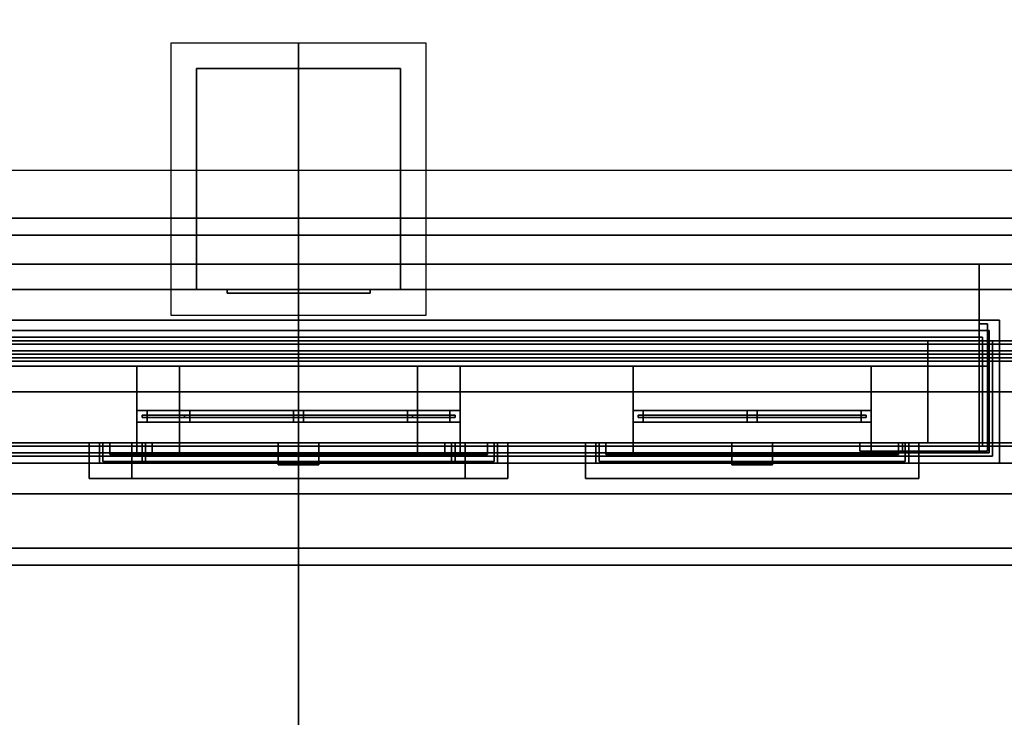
# Model space of a CAD drawing. Header units: metres. Extents: x -2 to 38, y -14 to 35.9.
# Tile 16 of 39: x 16.4 to 22.1, y 13.8 to 17.9. Entities that reach past the tile are written whole.
import ezdxf

# ---------------------------------------------------------------- set-up
doc = ezdxf.new("R2010")
doc.units = ezdxf.units.M
for name, color, linetype in [('DOOR', 8, 'Continuous'), ('FRAME', 8, 'Continuous'), ('GLASS', 5, 'Continuous'), ('GRANITE', 8, 'Continuous'), ('INTERIOR_FLOOR', 8, 'Continuous'), ('PLASTER', 8, 'Continuous'), ('RUSTIC', 8, 'Continuous'), ('SLATE', 8, 'Continuous'), ('SOFFIT', 8, 'Continuous'), ('STUCCO', 8, 'Continuous')]:
    doc.layers.add(name, color=color, linetype=linetype)

msp = doc.modelspace()

# ---------------------------------------------------------------- linework, layer by layer
at = {"layer": 'DOOR'}
for points in [[(17.08, 15.549), (17.08, 15.561), (18.92, 15.561), (18.92, 15.549)], [(17.08, 15.549), (18.92, 15.549), (18.92, 15.561), (17.08, 15.561)]]:
    msp.add_lwpolyline(points, close=True, dxfattribs=at)
at = {"layer": 'FRAME'}
for points in [[(17.05, 15.52), (17.05, 15.59), (18.95, 15.59), (18.95, 15.52)], [(17.05, 15.52), (17.05, 15.59), (17.11, 15.59), (17.11, 15.52)], [(17.05, 15.52), (18.95, 15.52), (18.95, 15.59), (17.05, 15.59)], [(17.05, 15.52), (17.05, 15.59), (18.95, 15.59), (18.95, 15.52)], [(17.05, 15.52), (18.95, 15.52), (18.95, 15.59), (17.05, 15.59)], [(17.05, 15.52), (17.05, 15.59), (18.95, 15.59), (18.95, 15.52)], [(17.05, 15.52), (18.95, 15.52), (18.95, 15.59), (17.05, 15.59)], [(17.05, 15.52), (17.11, 15.52), (17.11, 15.59), (17.05, 15.59)], [(17.3, 15.52), (17.3, 15.59), (18.7, 15.59), (18.7, 15.52)], [(17.3, 15.52), (17.3, 15.59), (17.36, 15.59), (17.36, 15.52)], [(17.3, 15.52), (18.7, 15.52), (18.7, 15.59), (17.3, 15.59)], [(17.3, 15.52), (17.3, 15.59), (18.7, 15.59), (18.7, 15.52)], [(17.3, 15.52), (18.7, 15.52), (18.7, 15.59), (17.3, 15.59)], [(17.3, 15.52), (17.3, 15.59), (18.7, 15.59), (18.7, 15.52)], [(17.3, 15.52), (18.7, 15.52), (18.7, 15.59), (17.3, 15.59)], [(17.3, 15.52), (17.36, 15.52), (17.36, 15.59), (17.3, 15.59)], [(17.97, 15.52), (17.97, 15.59), (18.03, 15.59), (18.03, 15.52)], [(17.97, 15.52), (18.03, 15.52), (18.03, 15.59), (17.97, 15.59)], [(17.97, 15.52), (17.97, 15.59), (18.03, 15.59), (18.03, 15.52)], [(17.97, 15.52), (18.03, 15.52), (18.03, 15.59), (17.97, 15.59)], [(18.64, 15.52), (18.64, 15.59), (18.7, 15.59), (18.7, 15.52)], [(18.64, 15.52), (18.7, 15.52), (18.7, 15.59), (18.64, 15.59)], [(18.89, 15.52), (18.89, 15.59), (18.95, 15.59), (18.95, 15.52)], [(18.89, 15.52), (18.95, 15.52), (18.95, 15.59), (18.89, 15.59)], [(19.9667, 15.52), (19.9667, 15.59), (21.3667, 15.59), (21.3667, 15.52)], [(19.9667, 15.52), (19.9667, 15.59), (20.0267, 15.59), (20.0267, 15.52)], [(19.9667, 15.52), (21.3667, 15.52), (21.3667, 15.59), (19.9667, 15.59)], [(19.9667, 15.52), (19.9667, 15.59), (21.3667, 15.59), (21.3667, 15.52)], [(19.9667, 15.52), (21.3667, 15.52), (21.3667, 15.59), (19.9667, 15.59)], [(19.9667, 15.52), (19.9667, 15.59), (21.3667, 15.59), (21.3667, 15.52)], [(19.9667, 15.52), (21.3667, 15.52), (21.3667, 15.59), (19.9667, 15.59)], [(19.9667, 15.52), (20.0267, 15.52), (20.0267, 15.59), (19.9667, 15.59)], [(19.9667, 15.52), (19.9667, 15.59), (21.3667, 15.59), (21.3667, 15.52)], [(19.9667, 15.52), (19.9667, 15.59), (20.0267, 15.59), (20.0267, 15.52)], [(19.9667, 15.52), (21.3667, 15.52), (21.3667, 15.59), (19.9667, 15.59)], [(19.9667, 15.52), (19.9667, 15.59), (21.3667, 15.59), (21.3667, 15.52)], [(19.9667, 15.52), (21.3667, 15.52), (21.3667, 15.59), (19.9667, 15.59)], [(19.9667, 15.52), (19.9667, 15.59), (21.3667, 15.59), (21.3667, 15.52)], [(19.9667, 15.52), (21.3667, 15.52), (21.3667, 15.59), (19.9667, 15.59)], [(19.9667, 15.52), (20.0267, 15.52), (20.0267, 15.59), (19.9667, 15.59)], [(20.6367, 15.52), (20.6367, 15.59), (20.6967, 15.59), (20.6967, 15.52)], [(20.6367, 15.52), (20.6967, 15.52), (20.6967, 15.59), (20.6367, 15.59)], [(20.6367, 15.52), (20.6367, 15.59), (20.6967, 15.59), (20.6967, 15.52)], [(20.6367, 15.52), (20.6967, 15.52), (20.6967, 15.59), (20.6367, 15.59)], [(21.3067, 15.52), (21.3067, 15.59), (21.3667, 15.59), (21.3667, 15.52)], [(21.3067, 15.52), (21.3667, 15.52), (21.3667, 15.59), (21.3067, 15.59)], [(21.3067, 15.52), (21.3067, 15.59), (21.3667, 15.59), (21.3667, 15.52)], [(21.3067, 15.52), (21.3667, 15.52), (21.3667, 15.59), (21.3067, 15.59)]]:
    msp.add_lwpolyline(points, close=True, dxfattribs=at)
at = {"layer": 'GLASS'}
for points in [[(17.58, 16.28), (17.58, 16.3), (18.42, 16.3), (18.42, 16.28)], [(17.58, 16.28), (18.42, 16.28), (18.42, 16.3), (17.58, 16.3)], [(17.33, 15.549), (17.33, 15.561), (18.67, 15.561), (18.67, 15.549)], [(17.33, 15.549), (18.67, 15.549), (18.67, 15.561), (17.33, 15.561)], [(19.9967, 15.549), (19.9967, 15.561), (21.3367, 15.561), (21.3367, 15.549)], [(19.9967, 15.549), (21.3367, 15.549), (21.3367, 15.561), (19.9967, 15.561)], [(19.9967, 15.549), (19.9967, 15.561), (21.3367, 15.561), (21.3367, 15.549)], [(19.9967, 15.549), (21.3367, 15.549), (21.3367, 15.561), (19.9967, 15.561)]]:
    msp.add_lwpolyline(points, close=True, dxfattribs=at)
at = {"layer": 'GRANITE'}
for points in [[(13, 12.1), (13, 15.4), (23, 15.4), (23, 12.1)], [(13, 12.1), (23, 12.1), (23, 15.4), (13, 15.4)]]:
    msp.add_lwpolyline(points, close=True, dxfattribs=at)
at = {"layer": 'INTERIOR_FLOOR'}
for points in [[(6.45, 16.45), (6.45, 29.55), (29.55, 29.55), (29.55, 16.45)], [(6.45, 16.45), (29.55, 16.45), (29.55, 29.55), (6.45, 29.55)], [(6.45, 16.45), (6.45, 29.55), (29.55, 29.55), (29.55, 16.45)], [(6.45, 16.45), (29.55, 16.45), (29.55, 29.55), (6.45, 29.55)]]:
    msp.add_lwpolyline(points, close=True, dxfattribs=at)
at = {"layer": 'PLASTER'}
for points in [[(5.98, 15.98), (5.98, 30.02), (30.02, 30.02), (30.02, 15.98)], [(5.98, 15.98), (30.02, 15.98), (30.02, 30.02), (5.98, 30.02)], [(22, 16), (22, 16.45), (22.6333, 16.45), (22.6333, 16)], [(22, 16), (22.6333, 16), (22.6333, 16.45), (22, 16.45)], [(22, 16), (22, 16.45), (22.6333, 16.45), (22.6333, 16)], [(22, 16), (22.6333, 16), (22.6333, 16.45), (22, 16.45)], [(13.98, 15.38), (13.98, 16.02), (22.02, 16.02), (22.02, 15.38)], [(13.98, 15.38), (22.02, 15.38), (22.02, 16.02), (13.98, 16.02)], [(21.7, 15.4), (21.7, 16), (22, 16), (22, 15.4)], [(21.7, 15.4), (22, 15.4), (22, 16), (21.7, 16)], [(16.0333, 15.4), (16.0333, 15.85), (17.05, 15.85), (17.05, 15.4)], [(16.0333, 15.4), (17.05, 15.4), (17.05, 15.85), (16.0333, 15.85)], [(16.0333, 15.4), (16.0333, 15.85), (17.3, 15.85), (17.3, 15.4)], [(16.0333, 15.4), (17.3, 15.4), (17.3, 15.85), (16.0333, 15.85)], [(17.05, 15.4), (17.05, 15.85), (18.95, 15.85), (18.95, 15.4)], [(17.05, 15.4), (18.95, 15.4), (18.95, 15.85), (17.05, 15.85)], [(17.3, 15.4), (17.3, 15.85), (18.7, 15.85), (18.7, 15.4)], [(17.3, 15.4), (18.7, 15.4), (18.7, 15.85), (17.3, 15.85)], [(18.7, 15.4), (18.7, 15.85), (19.9667, 15.85), (19.9667, 15.4)], [(18.7, 15.4), (19.9667, 15.4), (19.9667, 15.85), (18.7, 15.85)], [(18.95, 15.4), (18.95, 15.85), (19.9667, 15.85), (19.9667, 15.4)], [(18.95, 15.4), (19.9667, 15.4), (19.9667, 15.85), (18.95, 15.85)], [(19.9667, 15.4), (19.9667, 15.85), (21.3667, 15.85), (21.3667, 15.4)], [(19.9667, 15.4), (21.3667, 15.4), (21.3667, 15.85), (19.9667, 15.85)], [(19.9667, 15.4), (19.9667, 15.85), (21.3667, 15.85), (21.3667, 15.4)], [(19.9667, 15.4), (21.3667, 15.4), (21.3667, 15.85), (19.9667, 15.85)], [(19.9667, 15.4), (19.9667, 15.85), (21.3667, 15.85), (21.3667, 15.4)], [(19.9667, 15.4), (21.3667, 15.4), (21.3667, 15.85), (19.9667, 15.85)], [(19.9667, 15.4), (19.9667, 15.85), (21.3667, 15.85), (21.3667, 15.4)], [(19.9667, 15.4), (21.3667, 15.4), (21.3667, 15.85), (19.9667, 15.85)], [(21.3667, 15.4), (21.3667, 15.85), (22, 15.85), (22, 15.4)], [(21.3667, 15.4), (22, 15.4), (22, 15.85), (21.3667, 15.85)], [(21.3667, 15.4), (21.3667, 15.85), (22, 15.85), (22, 15.4)], [(21.3667, 15.4), (22, 15.4), (22, 15.85), (21.3667, 15.85)], [(13.45, 15.4), (22.55, 15.4), (22.55, 12.55), (13.45, 12.55)], [(18, 15.4), (13.45, 15.4), (13.45, 12.55), (18, 12.55)], [(13.69, 12.44), (13.69, 15.4), (22.31, 15.4), (22.31, 12.44)], [(13.69, 12.44), (22.31, 12.44), (22.31, 15.4), (13.69, 15.4)], [(16.85, 15.29), (16.85, 15.4), (19.15, 15.4), (19.15, 15.29)], [(16.85, 15.29), (19.15, 15.29), (19.15, 15.4), (16.85, 15.4)], [(17.1, 15.29), (17.1, 15.4), (18.9, 15.4), (18.9, 15.29)], [(17.1, 15.29), (18.9, 15.29), (18.9, 15.4), (17.1, 15.4)], [(22.55, 15.4), (18, 15.4), (18, 12.55), (22.55, 12.55)], [(19.7667, 15.29), (19.7667, 15.4), (21.5667, 15.4), (21.5667, 15.29)], [(19.7667, 15.29), (21.5667, 15.29), (21.5667, 15.4), (19.7667, 15.4)], [(19.7667, 15.29), (19.7667, 15.4), (21.5667, 15.4), (21.5667, 15.29)], [(19.7667, 15.29), (21.5667, 15.29), (21.5667, 15.4), (19.7667, 15.4)]]:
    msp.add_lwpolyline(points, close=True, dxfattribs=at)
at = {"layer": 'RUSTIC'}
for points in [[(6, 16), (6, 30), (30, 30), (30, 16)], [(6, 16), (30, 16), (30, 30), (6, 30)], [(14, 15.4), (14, 16), (22, 16), (22, 15.4)], [(14, 15.4), (22, 15.4), (22, 16), (14, 16)]]:
    msp.add_lwpolyline(points, close=True, dxfattribs=at)
at = {"layer": 'SLATE'}
for points in [[(5.28, 15.28), (30.72, 15.28), (23, 23), (13, 23)], [(17.25, 16.15), (18, 16.15), (18, 17.75), (17.25, 17.75)], [(18, 17.75), (17.25, 17.75), (17.25, 16.15), (18, 16.15)], [(18, 16.15), (18.75, 16.15), (18.75, 17.75), (18, 17.75)], [(18.75, 17.75), (18, 17.75), (18, 16.15), (18.75, 16.15)], [(12.93, 11.68), (18, 11.68), (18, 17), (12.93, 17)], [(18, 17), (12.93, 17), (12.93, 11.68), (18, 11.68)], [(18, 11.68), (23.07, 11.68), (23.07, 17), (18, 17)], [(23.07, 17), (18, 17), (18, 11.68), (23.07, 11.68)]]:
    msp.add_lwpolyline(points, close=True, dxfattribs=at)
at = {"layer": 'SOFFIT'}
msp.add_lwpolyline([(5.28, 15.28), (5.28, 30.72), (30.72, 30.72), (30.72, 15.28)], close=True, dxfattribs=at)
at = {"layer": 'STUCCO'}
for points in [[(5.28, 15.28), (5.28, 30.72), (30.72, 30.72), (30.72, 15.28)], [(5.28, 15.28), (30.72, 15.28), (30.72, 30.72), (5.28, 30.72)], [(5.38, 15.38), (5.38, 30.62), (30.62, 30.62), (30.62, 15.38)], [(5.38, 15.38), (30.62, 15.38), (30.62, 30.62), (5.38, 30.62)], [(5.7, 15.7), (5.7, 30.3), (30.3, 30.3), (30.3, 15.7)], [(5.7, 15.7), (30.3, 15.7), (30.3, 30.3), (5.7, 30.3)], [(5.88, 15.88), (5.88, 30.12), (30.12, 30.12), (30.12, 15.88)], [(5.88, 15.88), (30.12, 15.88), (30.12, 30.12), (5.88, 30.12)], [(5.9, 15.9), (5.9, 30.1), (30.1, 30.1), (30.1, 15.9)], [(5.9, 15.9), (30.1, 15.9), (30.1, 30.1), (5.9, 30.1)], [(5.92, 15.92), (5.92, 30.08), (30.08, 30.08), (30.08, 15.92)], [(5.92, 15.92), (30.08, 15.92), (30.08, 30.08), (5.92, 30.08)], [(5.94, 15.94), (5.94, 30.06), (30.06, 30.06), (30.06, 15.94)], [(5.94, 15.94), (30.06, 15.94), (30.06, 30.06), (5.94, 30.06)], [(17.4, 16.3), (17.4, 17.6), (18.6, 17.6), (18.6, 16.3)], [(17.4, 16.3), (18.6, 16.3), (18.6, 17.6), (17.4, 17.6)], [(13.28, 14.68), (13.28, 16.72), (22.72, 16.72), (22.72, 14.68)], [(13.28, 14.68), (22.72, 14.68), (22.72, 16.72), (13.28, 16.72)], [(13.38, 14.78), (13.38, 16.62), (22.62, 16.62), (22.62, 14.78)], [(13.38, 14.78), (22.62, 14.78), (22.62, 16.62), (13.38, 16.62)], [(13.7, 15.1), (13.7, 16.3), (22.3, 16.3), (22.3, 15.1)], [(13.7, 15.1), (22.3, 15.1), (22.3, 16.3), (13.7, 16.3)], [(13.88, 15.28), (13.88, 16.12), (22.12, 16.12), (22.12, 15.28)], [(13.88, 15.28), (22.12, 15.28), (22.12, 16.12), (13.88, 16.12)], [(22, 15.35), (22, 16.1), (22.05, 16.1), (22.05, 15.35)], [(22, 15.35), (22.05, 15.35), (22.05, 16.1), (22, 16.1)], [(22, 15.35), (22, 16.1), (22.05, 16.1), (22.05, 15.35)], [(22, 15.35), (22.05, 15.35), (22.05, 16.1), (22, 16.1)], [(22, 15.35), (22, 16.1), (22.05, 16.1), (22.05, 15.35)], [(22, 15.35), (22.05, 15.35), (22.05, 16.1), (22, 16.1)], [(22, 15.35), (22, 16.1), (22.05, 16.1), (22.05, 15.35)], [(22, 15.35), (22.05, 15.35), (22.05, 16.1), (22, 16.1)], [(22, 15.35), (22, 16.1), (22.05, 16.1), (22.05, 15.35)], [(22, 15.35), (22.05, 15.35), (22.05, 16.1), (22, 16.1)], [(22, 15.35), (22, 16.1), (22.05, 16.1), (22.05, 15.35)], [(22, 15.35), (22.05, 15.35), (22.05, 16.1), (22, 16.1)], [(22, 15.35), (22, 16.1), (22.05, 16.1), (22.05, 15.35)], [(22, 15.35), (22.05, 15.35), (22.05, 16.1), (22, 16.1)], [(22, 15.35), (22, 16.1), (22.05, 16.1), (22.05, 15.35)], [(22, 15.35), (22.05, 15.35), (22.05, 16.1), (22, 16.1)], [(22, 15.35), (22, 16.1), (22.05, 16.1), (22.05, 15.35)], [(22, 15.35), (22.05, 15.35), (22.05, 16.1), (22, 16.1)], [(22, 15.35), (22, 16.1), (22.05, 16.1), (22.05, 15.35)], [(22, 15.35), (22.05, 15.35), (22.05, 16.1), (22, 16.1)], [(22, 15.35), (22, 16.1), (22.05, 16.1), (22.05, 15.35)], [(22, 15.35), (22.05, 15.35), (22.05, 16.1), (22, 16.1)], [(13.94, 15.34), (13.94, 16.06), (22.06, 16.06), (22.06, 15.34)], [(13.94, 15.34), (22.06, 15.34), (22.06, 16.06), (13.94, 16.06)], [(13.92, 15.32), (13.92, 16), (22.08, 16), (22.08, 15.32)], [(13.92, 15.32), (22.08, 15.32), (22.08, 16), (13.92, 16)], [(22, 15.35), (22, 15.85), (22.05, 15.85), (22.05, 15.35)], [(22, 15.35), (22.05, 15.35), (22.05, 15.85), (22, 15.85)], [(22, 15.35), (22, 15.85), (22.05, 15.85), (22.05, 15.35)], [(22, 15.35), (22.05, 15.35), (22.05, 15.85), (22, 15.85)], [(22, 15.35), (22, 15.85), (22.05, 15.85), (22.05, 15.35)], [(22, 15.35), (22.05, 15.35), (22.05, 15.85), (22, 15.85)], [(22, 15.35), (22, 15.85), (22.05, 15.85), (22.05, 15.35)], [(22, 15.35), (22.05, 15.35), (22.05, 15.85), (22, 15.85)], [(22, 15.35), (22, 15.85), (22.05, 15.85), (22.05, 15.35)], [(22, 15.35), (22.05, 15.35), (22.05, 15.85), (22, 15.85)], [(22, 15.35), (22, 15.85), (22.05, 15.85), (22.05, 15.35)], [(22, 15.35), (22.05, 15.35), (22.05, 15.85), (22, 15.85)], [(22, 15.35), (22, 15.85), (22.05, 15.85), (22.05, 15.35)], [(22, 15.35), (22.05, 15.35), (22.05, 15.85), (22, 15.85)], [(22, 15.35), (22, 15.85), (22.05, 15.85), (22.05, 15.35)], [(22, 15.35), (22.05, 15.35), (22.05, 15.85), (22, 15.85)], [(22, 15.35), (22, 15.85), (22.05, 15.85), (22.05, 15.35)], [(22, 15.35), (22.05, 15.35), (22.05, 15.85), (22, 15.85)], [(22, 15.35), (22, 15.85), (22.05, 15.85), (22.05, 15.35)], [(22, 15.35), (22.05, 15.35), (22.05, 15.85), (22, 15.85)], [(22, 15.35), (22, 15.85), (22.05, 15.85), (22.05, 15.35)], [(22, 15.35), (22.05, 15.35), (22.05, 15.85), (22, 15.85)], [(12.93, 11.68), (12.93, 15.4), (23.07, 15.4), (23.07, 11.68)], [(12.93, 11.68), (23.07, 11.68), (23.07, 15.4), (12.93, 15.4)], [(13.03, 11.78), (13.03, 15.4), (22.97, 15.4), (22.97, 11.78)], [(13.03, 11.78), (22.97, 11.78), (22.97, 15.4), (13.03, 15.4)], [(13.35, 12.1), (13.35, 15.4), (22.65, 15.4), (22.65, 12.1)], [(13.35, 12.1), (22.65, 12.1), (22.65, 15.4), (13.35, 15.4)], [(13.53, 12.28), (13.53, 15.4), (22.47, 15.4), (22.47, 12.28)], [(13.53, 12.28), (22.47, 12.28), (22.47, 15.4), (13.53, 15.4)], [(13.65, 12.4), (13.65, 15.4), (22.35, 15.4), (22.35, 12.4)], [(13.65, 12.4), (22.35, 12.4), (22.35, 15.4), (13.65, 15.4)], [(16.77, 15.19), (16.77, 15.4), (19.23, 15.4), (19.23, 15.19)], [(16.77, 15.19), (19.23, 15.19), (19.23, 15.4), (16.77, 15.4)], [(16.83, 15.28), (16.83, 15.4), (19.17, 15.4), (19.17, 15.28)], [(16.83, 15.28), (19.17, 15.28), (19.17, 15.4), (16.83, 15.4)], [(16.89, 15.33), (16.89, 15.4), (17.05, 15.4), (17.05, 15.33)], [(16.89, 15.33), (17.05, 15.33), (17.05, 15.4), (16.89, 15.4)], [(16.89, 15.33), (16.89, 15.4), (19.11, 15.4), (19.11, 15.33)], [(16.89, 15.33), (19.11, 15.33), (19.11, 15.4), (16.89, 15.4)], [(17.02, 15.19), (17.02, 15.4), (18.98, 15.4), (18.98, 15.19)], [(17.02, 15.19), (18.98, 15.19), (18.98, 15.4), (17.02, 15.4)], [(17.08, 15.28), (17.08, 15.4), (18.92, 15.4), (18.92, 15.28)], [(17.08, 15.28), (18.92, 15.28), (18.92, 15.4), (17.08, 15.4)], [(17.14, 15.33), (17.14, 15.4), (17.3, 15.4), (17.3, 15.33)], [(17.14, 15.33), (17.3, 15.33), (17.3, 15.4), (17.14, 15.4)], [(17.14, 15.33), (17.14, 15.4), (18.86, 15.4), (18.86, 15.33)], [(17.14, 15.33), (18.86, 15.33), (18.86, 15.4), (17.14, 15.4)], [(17.88, 15.27), (17.88, 15.4), (18.12, 15.4), (18.12, 15.27)], [(17.88, 15.27), (18.12, 15.27), (18.12, 15.4), (17.88, 15.4)], [(18.7, 15.33), (18.7, 15.4), (18.86, 15.4), (18.86, 15.33)], [(18.7, 15.33), (18.86, 15.33), (18.86, 15.4), (18.7, 15.4)], [(18.95, 15.33), (18.95, 15.4), (19.11, 15.4), (19.11, 15.33)], [(18.95, 15.33), (19.11, 15.33), (19.11, 15.4), (18.95, 15.4)], [(19.6867, 15.19), (19.6867, 15.4), (21.6467, 15.4), (21.6467, 15.19)], [(19.6867, 15.19), (21.6467, 15.19), (21.6467, 15.4), (19.6867, 15.4)], [(19.6867, 15.19), (19.6867, 15.4), (21.6467, 15.4), (21.6467, 15.19)], [(19.6867, 15.19), (21.6467, 15.19), (21.6467, 15.4), (19.6867, 15.4)], [(19.7467, 15.28), (19.7467, 15.4), (21.5867, 15.4), (21.5867, 15.28)], [(19.7467, 15.28), (21.5867, 15.28), (21.5867, 15.4), (19.7467, 15.4)], [(19.7467, 15.28), (19.7467, 15.4), (21.5867, 15.4), (21.5867, 15.28)], [(19.7467, 15.28), (21.5867, 15.28), (21.5867, 15.4), (19.7467, 15.4)], [(19.8067, 15.33), (19.8067, 15.4), (19.9667, 15.4), (19.9667, 15.33)], [(19.8067, 15.33), (19.9667, 15.33), (19.9667, 15.4), (19.8067, 15.4)], [(19.8067, 15.33), (19.8067, 15.4), (21.5267, 15.4), (21.5267, 15.33)], [(19.8067, 15.33), (21.5267, 15.33), (21.5267, 15.4), (19.8067, 15.4)], [(19.8067, 15.33), (19.8067, 15.4), (19.9667, 15.4), (19.9667, 15.33)], [(19.8067, 15.33), (19.9667, 15.33), (19.9667, 15.4), (19.8067, 15.4)], [(19.8067, 15.33), (19.8067, 15.4), (21.5267, 15.4), (21.5267, 15.33)], [(19.8067, 15.33), (21.5267, 15.33), (21.5267, 15.4), (19.8067, 15.4)], [(20.5467, 15.27), (20.5467, 15.4), (20.7867, 15.4), (20.7867, 15.27)], [(20.5467, 15.27), (20.7867, 15.27), (20.7867, 15.4), (20.5467, 15.4)], [(21.3, 15.35), (21.3, 15.4), (22.05, 15.4), (22.05, 15.35)], [(21.3, 15.35), (22.05, 15.35), (22.05, 15.4), (21.3, 15.4)], [(21.3, 15.35), (21.3, 15.4), (22.05, 15.4), (22.05, 15.35)], [(21.3, 15.35), (22.05, 15.35), (22.05, 15.4), (21.3, 15.4)], [(21.3, 15.35), (21.3, 15.4), (22.05, 15.4), (22.05, 15.35)], [(21.3, 15.35), (22.05, 15.35), (22.05, 15.4), (21.3, 15.4)], [(21.3, 15.35), (21.3, 15.4), (22.05, 15.4), (22.05, 15.35)], [(21.3, 15.35), (22.05, 15.35), (22.05, 15.4), (21.3, 15.4)], [(21.3, 15.35), (21.3, 15.4), (22.05, 15.4), (22.05, 15.35)], [(21.3, 15.35), (22.05, 15.35), (22.05, 15.4), (21.3, 15.4)], [(21.3, 15.35), (21.3, 15.4), (22.05, 15.4), (22.05, 15.35)], [(21.3, 15.35), (22.05, 15.35), (22.05, 15.4), (21.3, 15.4)], [(21.3, 15.35), (21.3, 15.4), (22.05, 15.4), (22.05, 15.35)], [(21.3, 15.35), (22.05, 15.35), (22.05, 15.4), (21.3, 15.4)], [(21.3, 15.35), (21.3, 15.4), (22.05, 15.4), (22.05, 15.35)], [(21.3, 15.35), (22.05, 15.35), (22.05, 15.4), (21.3, 15.4)], [(21.3, 15.35), (21.3, 15.4), (22.05, 15.4), (22.05, 15.35)], [(21.3, 15.35), (22.05, 15.35), (22.05, 15.4), (21.3, 15.4)], [(21.3, 15.35), (21.3, 15.4), (22.05, 15.4), (22.05, 15.35)], [(21.3, 15.35), (22.05, 15.35), (22.05, 15.4), (21.3, 15.4)], [(21.3, 15.35), (21.3, 15.4), (22.05, 15.4), (22.05, 15.35)], [(21.3, 15.35), (22.05, 15.35), (22.05, 15.4), (21.3, 15.4)], [(21.3667, 15.33), (21.3667, 15.4), (21.5267, 15.4), (21.5267, 15.33)], [(21.3667, 15.33), (21.5267, 15.33), (21.5267, 15.4), (21.3667, 15.4)], [(21.3667, 15.33), (21.3667, 15.4), (21.5267, 15.4), (21.5267, 15.33)], [(21.3667, 15.33), (21.5267, 15.33), (21.5267, 15.4), (21.3667, 15.4)], [(21.55, 15.35), (21.55, 15.4), (22.05, 15.4), (22.05, 15.35)], [(21.55, 15.35), (22.05, 15.35), (22.05, 15.4), (21.55, 15.4)], [(21.55, 15.35), (21.55, 15.4), (22.05, 15.4), (22.05, 15.35)], [(21.55, 15.35), (22.05, 15.35), (22.05, 15.4), (21.55, 15.4)], [(21.55, 15.35), (21.55, 15.4), (22.05, 15.4), (22.05, 15.35)], [(21.55, 15.35), (22.05, 15.35), (22.05, 15.4), (21.55, 15.4)], [(21.55, 15.35), (21.55, 15.4), (22.05, 15.4), (22.05, 15.35)], [(21.55, 15.35), (22.05, 15.35), (22.05, 15.4), (21.55, 15.4)], [(21.55, 15.35), (21.55, 15.4), (22.05, 15.4), (22.05, 15.35)], [(21.55, 15.35), (22.05, 15.35), (22.05, 15.4), (21.55, 15.4)], [(21.55, 15.35), (21.55, 15.4), (22.05, 15.4), (22.05, 15.35)], [(21.55, 15.35), (22.05, 15.35), (22.05, 15.4), (21.55, 15.4)], [(21.55, 15.35), (21.55, 15.4), (22.05, 15.4), (22.05, 15.35)], [(21.55, 15.35), (22.05, 15.35), (22.05, 15.4), (21.55, 15.4)], [(21.55, 15.35), (21.55, 15.4), (22.05, 15.4), (22.05, 15.35)], [(21.55, 15.35), (22.05, 15.35), (22.05, 15.4), (21.55, 15.4)], [(21.55, 15.35), (21.55, 15.4), (22.05, 15.4), (22.05, 15.35)], [(21.55, 15.35), (22.05, 15.35), (22.05, 15.4), (21.55, 15.4)], [(21.55, 15.35), (21.55, 15.4), (22.05, 15.4), (22.05, 15.35)], [(21.55, 15.35), (22.05, 15.35), (22.05, 15.4), (21.55, 15.4)], [(21.55, 15.35), (21.55, 15.4), (22.05, 15.4), (22.05, 15.35)], [(21.55, 15.35), (22.05, 15.35), (22.05, 15.4), (21.55, 15.4)]]:
    msp.add_lwpolyline(points, close=True, dxfattribs=at)

doc.saveas('drawing.dxf')
